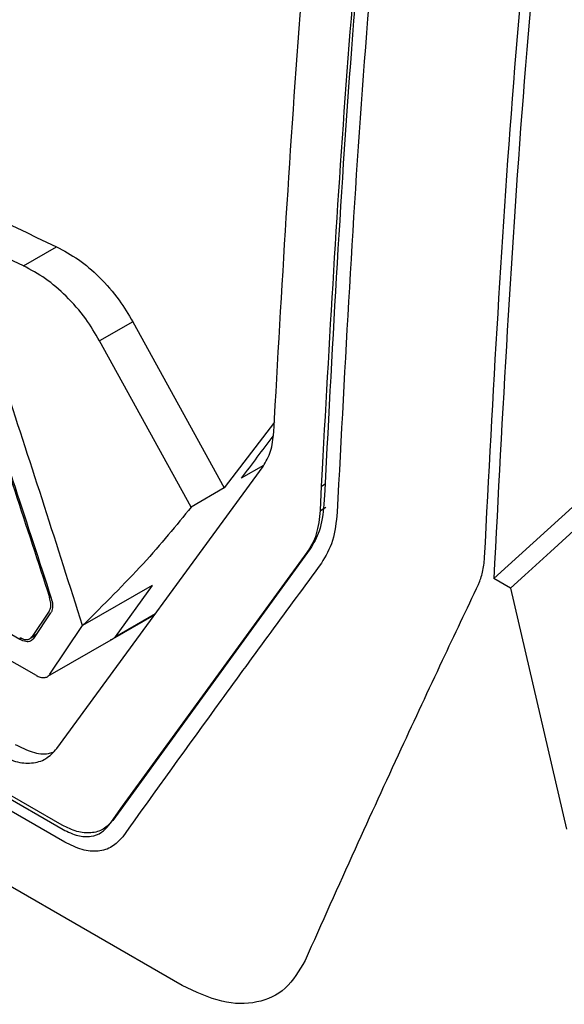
# Model space of a CAD drawing. Extents: x 106 to 315, y 19 to 260.
# Tile 121 of 132: x 264.69 to 271.34, y 198.95 to 210.97. Entities that reach past the tile are written whole.
import ezdxf

# ---------------------------------------------------------------- set-up
doc = ezdxf.new("R2010")
doc.units = 0
doc.layers.get('0').update_dxf_attribs({"linetype": 'CONTINUOUS'})

msp = doc.modelspace()

# ---------------------------------------------------------------- linework, layer by layer
at = {"color": 7, "linetype": 'CONTINUOUS'}
for p, q in [((264.734, 207.965), (265.138, 208.197)), ((274.32, 207.636), (270.476, 204.146)), ((266.068, 207.281), (265.664, 207.049)), ((266.068, 207.281), (267.186, 205.252)), ((266.782, 205.019), (265.664, 207.049)), ((267.798, 206.057), (267.186, 205.252)), ((264.691, 203.402), (260.934, 205.541)), ((265.141, 202.07), (267.659, 205.516)), ((267.665, 205.527), (267.394, 205.372)), ((268.374, 205.276), (268.384, 205.481)), ((267.186, 205.252), (266.782, 205.019)), ((268.36, 204.979), (268.374, 205.276)), ((268.374, 205.276), (268.418, 205.301)), ((260.975, 205.214), (264.889, 202.965)), ((268.235, 204.51), (265.825, 201.193)), ((265.945, 201.367), (268.2, 204.463)), ((266.307, 204.061), (265.456, 203.571)), ((266.307, 204.061), (265.853, 203.435)), ((270.678, 204.029), (270.476, 204.146)), ((270.678, 204.029), (271.363, 201.086)), ((265.207, 201.135), (260.52, 203.841)), ((265.054, 203.913), (265.054, 203.913)), ((260.519, 203.794), (265.218, 201.081)), ((265.049, 203.748), (264.842, 203.438)), ((264.861, 203.415), (265.068, 203.726)), ((265.825, 203.409), (266.333, 203.701)), ((265.058, 202.977), (265.456, 203.571)), ((264.802, 203.407), (264.888, 203.456)), ((264.842, 203.438), (264.897, 203.469)), ((264.793, 203.401), (264.8, 203.406)), ((265.033, 202.952), (265.832, 203.412)), ((266.673, 199.178), (261.74, 202.026)), ((265.808, 201.176), (265.945, 201.367)), ((265.778, 201.134), (265.808, 201.176))]:
    msp.add_line(p, q, dxfattribs=at)
at = {"color": 8, "linetype": 'CONTINUOUS'}
for p, q in [((268.36, 204.979), (268.425, 205.016)), ((265.853, 203.435), (266.345, 203.718)), ((264.715, 203.416), (264.691, 203.402))]:
    msp.add_line(p, q, dxfattribs=at)
at = {"color": 7, "linetype": 'CONTINUOUS', "flags": 128}
for points in [[(274.522, 207.52), (271.971, 205.203), (271.168, 204.474), (270.854, 204.189), (270.678, 204.03)], [(265.24, 200.927), (262.878, 202.29), (260.517, 203.653)]]:
    msp.add_lwpolyline(points, dxfattribs=at)
at = {"color": 7, "linetype": 'CONTINUOUS'}
for points, knots in [([(270.363, 204.402), (270.468, 206.388), (270.678, 210.36), (271.112, 214.436), (271.329, 216.474)], [0, 0, 0, 0, 0.500001, 1, 1, 1, 1]), ([(267.79, 205.934), (267.889, 207.68), (268.084, 211.14), (268.442, 214.675), (268.619, 216.425)], [0, 0, 0, 0, 0.504941, 1, 1, 1, 1]), ([(271.45, 216.404), (271.23, 214.334), (270.79, 210.195), (270.581, 206.162), (270.476, 204.146)], [0, 0, 0, 0, 0.499999, 1, 1, 1, 1]), ([(269.247, 216.144), (269.062, 214.293), (268.69, 210.553), (268.499, 206.898), (268.403, 205.051)], [0, 0, 0, 0, 0.494733, 1, 1, 1, 1]), ([(269.408, 216.05), (269.222, 214.18), (268.85, 210.44), (268.66, 206.785), (268.564, 204.957)], [0, 0, 0, 0, 0.499993, 1, 1, 1, 1]), ([(268.384, 205.481), (268.48, 207.202), (268.67, 210.611), (269.018, 214.093), (269.19, 215.817)], [0, 0, 0, 0, 0.5048988, 1, 1, 1, 1]), ([(261.385, 210.117), (261.99, 209.784), (263.202, 209.119), (264.492, 208.505), (265.138, 208.197)], [0, 0, 0, 0, 0.499689, 1, 1, 1, 1]), ([(264.734, 207.965), (264.087, 208.273), (262.796, 208.887), (261.585, 209.552), (260.98, 209.884)], [0, 0, 0, 0, 0.501337, 1, 1, 1, 1]), ([(265.138, 208.197), (265.228, 208.149), (265.408, 208.054), (265.671, 207.827), (265.9, 207.567), (266.016, 207.371), (266.068, 207.281)], [0, 0, 0, 0, 0.250477, 0.500938, 0.773273, 1, 1, 1, 1]), ([(265.664, 207.049), (265.61, 207.14), (265.494, 207.336), (265.265, 207.596), (265.004, 207.82), (264.824, 207.916), (264.734, 207.965)], [0, 0, 0, 0, 0.232072, 0.499812, 0.747904, 1, 1, 1, 1]), ([(264.199, 206.517), (264.342, 206.083), (264.629, 205.216), (264.913, 204.347), (265.054, 203.913)], [0, 0, 0, 0, 0.499998, 1, 1, 1, 1]), ([(264.219, 206.513), (264.357, 206.096), (264.644, 205.229), (264.927, 204.36), (265.074, 203.908)], [0, 0, 0, 0, 0.480372, 1, 1, 1, 1]), ([(265.456, 203.571), (265.302, 204.057), (264.993, 205.028), (264.678, 205.994), (264.521, 206.478)], [0, 0, 0, 0, 0.500022, 1, 1, 1, 1]), ([(267.783, 205.888), (267.782, 205.887), (267.649, 205.713), (267.521, 205.542), (267.394, 205.372)], [0, 0, 0, 0, 0.005881, 1, 1, 1, 1]), ([(267.659, 205.516), (267.694, 205.574), (267.764, 205.689), (267.782, 205.852), (267.79, 205.934)], [0, 0, 0, 0, 0.499998, 1, 1, 1, 1]), ([(266.782, 205.019), (266.599, 204.794), (266.232, 204.342), (265.715, 203.828), (265.456, 203.571)], [0, 0, 0, 0, 0.5002523, 1, 1, 1, 1]), ([(268.403, 205.051), (268.39, 204.936), (268.367, 204.725), (268.276, 204.577), (268.235, 204.51)], [0, 0, 0, 0, 0.545078, 1, 1, 1, 1]), ([(268.2, 204.463), (268.243, 204.534), (268.329, 204.676), (268.35, 204.878), (268.36, 204.979)], [0, 0, 0, 0, 0.4994579, 1, 1, 1, 1]), ([(268.564, 204.957), (268.551, 204.835), (268.526, 204.592), (268.423, 204.42), (268.371, 204.333)], [0, 0, 0, 0, 0.500004, 1, 1, 1, 1]), ([(268.371, 204.333), (267.959, 203.773), (267.136, 202.651), (266.343, 201.546), (265.946, 200.993)], [0, 0, 0, 0, 0.500006, 1, 1, 1, 1]), ([(270.34, 204.225), (270.345, 204.253), (270.357, 204.31), (270.361, 204.371), (270.363, 204.402)], [0, 0, 0, 0, 0.5000008, 1, 1, 1, 1]), ([(270.289, 204.078), (270.299, 204.101), (270.319, 204.147), (270.333, 204.199), (270.34, 204.225)], [0, 0, 0, 0, 0.499992, 1, 1, 1, 1]), ([(270.289, 204.078), (270.141, 203.766), (269.821, 203.092), (269.318, 202.013), (268.757, 200.791), (268.375, 199.934), (268.173, 199.481)], [0, 0, 0, 0, 0.201101, 0.434801, 0.701101, 1, 1, 1, 1]), ([(265.049, 203.748), (265.055, 203.759), (265.069, 203.786), (265.072, 203.843), (265.06, 203.891), (265.054, 203.913)], [0, 0, 0, 0, 0.275212, 0.660906, 1, 1, 1, 1]), ([(265.074, 203.908), (265.081, 203.88), (265.095, 203.824), (265.088, 203.763), (265.073, 203.736), (265.068, 203.726)], [0, 0, 0, 0, 0.386952, 0.77392, 1, 1, 1, 1]), ([(264.689, 203.426), (264.71, 203.417), (264.75, 203.398), (264.803, 203.402), (264.831, 203.421), (264.841, 203.436), (264.842, 203.438)], [0, 0, 0, 0, 0.3199645, 0.639922, 0.960128, 1, 1, 1, 1]), ([(264.861, 203.415), (264.849, 203.402), (264.824, 203.376), (264.764, 203.37), (264.716, 203.391), (264.691, 203.402)], [0, 0, 0, 0, 0.322219, 0.644464, 1, 1, 1, 1]), ([(264.889, 202.964), (264.906, 202.956), (264.942, 202.938), (264.989, 202.934), (265.031, 202.944), (265.049, 202.966), (265.058, 202.976)], [0, 0, 0, 0, 0.25003, 0.500002, 0.749897, 1, 1, 1, 1]), ([(264.432, 202.002), (264.502, 201.968), (264.641, 201.899), (264.839, 201.883), (265.015, 201.932), (265.099, 202.024), (265.141, 202.07)], [0, 0, 0, 0, 0.244951, 0.49326, 0.744942, 1, 1, 1, 1]), ([(264.634, 202.118), (264.704, 202.085), (264.844, 202.018), (265.003, 201.994), (265.077, 202.021), (265.095, 202.027)], [0, 0, 0, 0, 0.429897, 0.859434, 1, 1, 1, 1]), ([(265.825, 201.193), (265.789, 201.153), (265.716, 201.074), (265.562, 201.032), (265.39, 201.046), (265.268, 201.105), (265.207, 201.135)], [0, 0, 0, 0, 0.254546, 0.506061, 0.754543, 1, 1, 1, 1]), ([(265.218, 201.081), (265.279, 201.052), (265.399, 200.994), (265.56, 200.99), (265.69, 201.035), (265.75, 201.103), (265.778, 201.134)], [0, 0, 0, 0, 0.273623, 0.536516, 0.780273, 1, 1, 1, 1]), ([(265.946, 200.993), (265.905, 200.948), (265.823, 200.858), (265.65, 200.808), (265.452, 200.823), (265.31, 200.892), (265.24, 200.927)], [0, 0, 0, 0, 0.250071, 0.499952, 0.749878, 1, 1, 1, 1]), ([(268.173, 199.481), (268.1, 199.357), (267.955, 199.111), (267.594, 198.948), (267.16, 198.946), (266.837, 199.1), (266.673, 199.178)], [0, 0, 0, 0, 0.249761, 0.495872, 0.744292, 1, 1, 1, 1])]:
    msp.add_open_spline(points, degree=3, knots=knots, dxfattribs=at)
at = {"color": 8, "linetype": 'CONTINUOUS'}
msp.add_open_spline([(265.853, 203.434), (265.843, 203.422), (265.828, 203.404), (265.805, 203.398), (265.797, 203.396)], degree=3, knots=[0, 0, 0, 0, 0.6760206, 1, 1, 1, 1], dxfattribs=at)

doc.saveas('drawing.dxf')
